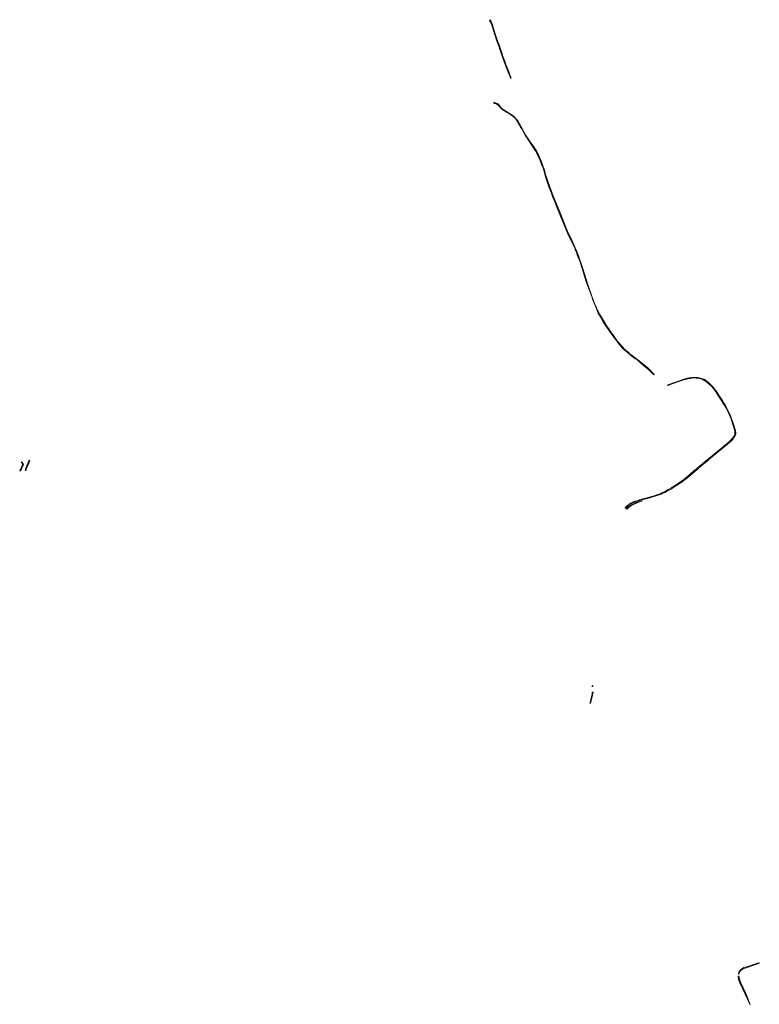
# Model space of a CAD drawing. Extents: x 98391 to 109703, y 464044 to 471306.
# Tile 4 of 31: x 102594 to 103521, y 465953 to 467186. Entities that reach past the tile are written whole.
import ezdxf

# ---------------------------------------------------------------- set-up
doc = ezdxf.new("R2010")
doc.units = 0
doc.layers.add('002 JA', color=3, linetype='Continuous', lineweight=20, true_color=0x00ff00)

msp = doc.modelspace()

# ---------------------------------------------------------------- hatches: boundary and pattern name
at = {"layer": '002 JA', "true_color": 0x00ff00}
for points in [[(103208.9, 467113.7), (103209.1, 467113), (103209.8, 467113.2), (103209.8, 467113.3), (103208.4, 467117.2), (103208.4, 467117.3), (103207, 467121.3), (103204.1, 467128.5), (103203.4, 467130.4), (103201.8, 467134.5), (103199.2, 467141.7), (103198.5, 467143.9), (103197.8, 467146.3), (103196, 467151.3), (103194.7, 467154.8), (103194.7, 467154.8), (103193.9, 467157.1), (103193.6, 467157.8), (103192.9, 467159.9), (103189.6, 467169.7), (103186.4, 467179.8), (103184.2, 467186.4), (103182.8, 467185.8), (103183.7, 467183.1), (103184.4, 467182.7), (103186.3, 467176.9), (103189.5, 467167.3), (103190.1, 467165.3), (103190.7, 467163.2), (103191.4, 467161.2), (103192.1, 467159.2), (103192.8, 467157.2), (103193.6, 467155.2), (103194.4, 467153.3), (103196.2, 467147.7), (103201.2, 467133.7), (103205.4, 467122.8), (103208.9, 467113.7)], [(103192.8, 467081.3), (103190.5, 467082.2), (103187.9, 467082.5), (103187.9, 467082.2), (103187.8, 467082.1), (103188.6, 467081.6), (103188.8, 467081.4), (103190.3, 467081.2), (103192.4, 467080.3), (103193.4, 467079.3), (103193.4, 467079.3), (103194.7, 467078.1), (103197, 467075.4), (103197.1, 467075.3), (103199.4, 467073.3), (103199.6, 467073.2), (103201.9, 467071.7), (103202, 467071.6), (103202.6, 467071.3), (103202.8, 467071.1), (103206.9, 467068.7), (103210.4, 467066.8), (103212.9, 467064.8), (103214.4, 467063.3), (103215.6, 467061.9), (103217.5, 467059.2), (103219, 467056.3), (103219.1, 467056.1), (103219.2, 467056), (103220.2, 467054.3), (103221.2, 467052.6), (103221.2, 467052.6), (103222.9, 467049.9), (103224.4, 467047.1), (103224.4, 467047.1), (103228, 467040.5), (103228.1, 467040.4), (103236.2, 467028.3), (103236.2, 467028.3), (103237.5, 467026.4), (103238.8, 467024.6), (103240, 467022.7), (103241.1, 467020.7), (103242.1, 467018.7), (103243.1, 467016.7), (103244.9, 467012.7), (103246.6, 467008.8), (103248.1, 467004.8), (103248.1, 467004.7), (103249.9, 467000.4), (103250.7, 466997.6), (103252, 466993.3), (103252.5, 466990.8), (103252.6, 466990.7), (103257.3, 466976.8), (103257.3, 466976.8), (103260, 466969.9), (103262.3, 466963.5), (103262.4, 466963.4), (103269.8, 466945.1), (103269.8, 466945.1), (103276.8, 466928.2), (103280.5, 466919.1), (103280.5, 466919.1), (103284.8, 466910), (103284.8, 466910), (103286.4, 466906.7), (103288.1, 466903.3), (103289.5, 466900.4), (103290.7, 466897), (103290.8, 466896.9), (103292.1, 466893.7), (103292.3, 466892.9), (103292.7, 466891.9), (103296.4, 466882.5), (103299.4, 466873.4), (103302.7, 466862.2), (103303.5, 466859.4), (103307.6, 466848.5), (103310.9, 466839.4), (103311.2, 466838.5), (103311.5, 466837.5), (103311.9, 466836.6), (103312, 466836.1), (103315.8, 466826.3), (103319.1, 466818.9), (103320.3, 466816.5), (103320.4, 466816.4), (103324.7, 466808.9), (103324.7, 466808.8), (103328.3, 466803.2), (103332.1, 466797.6), (103335.9, 466792), (103335.9, 466792), (103343.4, 466782), (103343.4, 466781.9), (103349.1, 466775.3), (103349.2, 466775.2), (103352.1, 466772.5), (103352.1, 466772.5), (103354.7, 466770.1), (103354.7, 466770.1), (103356.1, 466768.9), (103357.4, 466767.8), (103357.4, 466767.8), (103357.8, 466768.2), (103358.1, 466768.5), (103356.6, 466769.7), (103355.2, 466770.9), (103353.8, 466772.1), (103352.4, 466773.4), (103351, 466774.6), (103349.7, 466775.9), (103344, 466782.5), (103336.7, 466792.6), (103334.4, 466795.9), (103332.1, 466799.2), (103329.9, 466802.6), (103327.7, 466806), (103325.5, 466809.4), (103323.4, 466812.8), (103321.1, 466816.9), (103318.8, 466821.1), (103316.8, 466825.4), (103314.9, 466829.8), (103313.2, 466834.2), (103311.6, 466838.7), (103306, 466854.6), (103299.4, 466876.1), (103294.3, 466890.6), (103293, 466894), (103291.7, 466897.3), (103290.3, 466900.6), (103288.8, 466903.9), (103287.3, 466907.2), (103285.8, 466910.4), (103281.4, 466919.5), (103277.6, 466928.5), (103270.7, 466945.5), (103263.3, 466963.8), (103258.2, 466977.1), (103253.5, 466991), (103251.1, 466998.9), (103250.1, 467002), (103249, 467005.1), (103247.9, 467008.1), (103246.7, 467011.1), (103245.4, 467014.1), (103244.1, 467017.1), (103243.1, 467019.2), (103242, 467021.2), (103240.8, 467023.2), (103239.6, 467025.1), (103238.3, 467027), (103237, 467028.9), (103233.7, 467033.5), (103228.9, 467041), (103225, 467047.5), (103222.1, 467053.1), (103221.1, 467054.8), (103220, 467056.5), (103219, 467058.2), (103217.8, 467059.9), (103216.7, 467061.5), (103215.5, 467063.1), (103214.7, 467063.9), (103213.9, 467064.7), (103213, 467065.5), (103212.1, 467066.2), (103211.1, 467066.8), (103210.1, 467067.4), (103204.6, 467070.8), (103200, 467073.8), (103199.3, 467074.2), (103198.7, 467074.7), (103198.1, 467075.2), (103197.6, 467075.8), (103197.1, 467076.4), (103196.6, 467077), (103194.4, 467079.9), (103194.2, 467080.2), (103193.9, 467080.5), (103193.6, 467080.7), (103193.1, 467081), (103192.8, 467081.2), (103192.8, 467081.3)], [(103388.6, 466741.6), (103388.9, 466741.8), (103387.5, 466743.6), (103385.9, 466745.3), (103384.3, 466747), (103382.7, 466748.6), (103381, 466750.2), (103379.2, 466751.7), (103377, 466753.5), (103374.8, 466755.3), (103372.6, 466757.1), (103370.3, 466758.9), (103368.1, 466760.7), (103365.9, 466762.5), (103359.5, 466767.5), (103359.5, 466767.5), (103359.4, 466767.5), (103359.4, 466767.5), (103359.3, 466767.5), (103359.3, 466767.5), (103359.2, 466767.5), (103359.2, 466767.5), (103359.1, 466767.5), (103359.1, 466767.5), (103359, 466767.5), (103359, 466767.5), (103358.9, 466767.4), (103358.9, 466767.4), (103358.9, 466767.4), (103358.5, 466767), (103358.9, 466766.7), (103365.2, 466761.7), (103367.2, 466760.5), (103375.9, 466753.1), (103382.4, 466747.9), (103388.6, 466741.6)], [(103468.3, 466718.7), (103464.2, 466724.5), (103462.5, 466726.4), (103461.1, 466728), (103459.7, 466729.4), (103458.2, 466730.8), (103456.7, 466732.2), (103455.1, 466733.5), (103453.5, 466734.8), (103452.4, 466735.5), (103451.2, 466736.1), (103449.9, 466736.6), (103448.6, 466737), (103447.3, 466737.3), (103446, 466737.5), (103444.7, 466737.8), (103443.4, 466737.9), (103442.1, 466738.1), (103440.9, 466738.2), (103439.6, 466738.2), (103438.3, 466738.2), (103436.4, 466738), (103434.6, 466737.8), (103432.8, 466737.6), (103430.9, 466737.2), (103429.1, 466736.8), (103427.4, 466736.3), (103407.5, 466729.3), (103407, 466729), (103406.5, 466728.8), (103405.9, 466728.6), (103405.9, 466728.2), (103407.8, 466728.7), (103407.9, 466728.7), (103411.5, 466730), (103411.5, 466730), (103420.2, 466733.1), (103425.1, 466734.8), (103428.1, 466735.7), (103431.1, 466736.3), (103434.5, 466737), (103436.2, 466737.2), (103438.9, 466737.5), (103441.9, 466737.3), (103443.9, 466737.2), (103447.2, 466736.6), (103449, 466736), (103450.7, 466735.2), (103452.7, 466734.1), (103454.5, 466732.7), (103456, 466731.4), (103457.6, 466730.1), (103457.6, 466730.1), (103459.3, 466728.6), (103461.2, 466726.7), (103463, 466724.7), (103465.1, 466722), (103466.8, 466719.6), (103469.2, 466715.6), (103469.2, 466715.6), (103470.9, 466713), (103470.9, 466713), (103474.5, 466707.8), (103477.6, 466702.8), (103480.1, 466698.5), (103482.4, 466693.6), (103483.9, 466690.1), (103485, 466687.2), (103486, 466684.5), (103487.5, 466679.4), (103490, 466671.2), (103490.2, 466670.4), (103490.3, 466669.7), (103490.3, 466668.2), (103490.2, 466667.3), (103490.1, 466666.5), (103489.3, 466665), (103488.3, 466663.4), (103487.7, 466662.7), (103486.4, 466661.2), (103484.6, 466659.3), (103480.5, 466655.4), (103468.7, 466645.8), (103464.5, 466642.5), (103464.5, 466642.5), (103457.3, 466636.4), (103453.7, 466633.5), (103453.7, 466633.5), (103449.5, 466630), (103445.8, 466627), (103445.8, 466627), (103441.7, 466623.3), (103439, 466621), (103431.1, 466614.3), (103426.1, 466610.5), (103422.4, 466607.8), (103419.1, 466605.5), (103415.7, 466603.1), (103411.4, 466600.3), (103406.5, 466597.6), (103406.5, 466597.6), (103402, 466594.9), (103399.7, 466593.9), (103397.4, 466592.9), (103395, 466592), (103392.6, 466591.2), (103392.6, 466591.2), (103389, 466590), (103385.6, 466589.1), (103385.6, 466589.1), (103378.5, 466587.1), (103376.1, 466586.4), (103375, 466586.1), (103370.9, 466584.8), (103370.2, 466584.5), (103368.9, 466584.2), (103365.2, 466583), (103364.2, 466582.7), (103364.2, 466582.6), (103360.6, 466581.1), (103360.4, 466581), (103357.7, 466579.3), (103357.6, 466579.3), (103355.6, 466577.7), (103355.5, 466577.7), (103354.1, 466576.5), (103354, 466576.3), (103352.7, 466574.7), (103352.8, 466574.6), (103353.3, 466574.3), (103353.7, 466574.9), (103355, 466576.5), (103356.4, 466578), (103357.3, 466578.8), (103358.9, 466579.6), (103360.5, 466580.3), (103362.1, 466581), (103363.7, 466581.6), (103365.3, 466582.2), (103367, 466582.7), (103378.5, 466586.2), (103383.5, 466587.5), (103392.9, 466590.3), (103395.3, 466591.1), (103397.7, 466592), (103400.1, 466593), (103402.4, 466594.1), (103404.7, 466595.2), (103406.9, 466596.5), (103409.5, 466598), (103412, 466599.5), (103414.4, 466601), (103416.9, 466602.6), (103419.3, 466604.2), (103421.7, 466605.8), (103424.8, 466608), (103427.9, 466610.3), (103430.8, 466612.6), (103433.8, 466615), (103436.7, 466617.4), (103439.5, 466619.9), (103442.6, 466622.5), (103445.6, 466625.2), (103448.7, 466627.8), (103451.8, 466630.4), (103454.9, 466633), (103458, 466635.6), (103469.3, 466645), (103481.2, 466654.7), (103486.7, 466659.7), (103487.4, 466660.4), (103488, 466661.1), (103488.6, 466661.9), (103489.2, 466662.6), (103489.7, 466663.4), (103490.2, 466664.3), (103491.2, 466666.2), (103491.3, 466667.1), (103491.4, 466668), (103491.4, 466668.9), (103491.3, 466669.8), (103491.2, 466670.6), (103490.9, 466671.5), (103488.5, 466679.7), (103485.7, 466687.7), (103484.7, 466690.4), (103483.6, 466693), (103482.4, 466695.6), (103481.1, 466698.1), (103479.8, 466700.6), (103478.4, 466703.1), (103476.8, 466705.7), (103475.1, 466708.4), (103473.4, 466711), (103471.8, 466713.6), (103470, 466716.1), (103468.3, 466718.7)], [(102596, 466631.5), (102597.4, 466630.6), (102597.7, 466631.6), (102596.3, 466632.5), (102596, 466631.5)], [(102601.8, 466621.7), (102602.6, 466624.2), (102604, 466627.3), (102604, 466627.3), (102606.8, 466634.1), (102606.1, 466634.3), (102605.8, 466634.4), (102603.1, 466627.7), (102601.7, 466624.6), (102600.7, 466621.8), (102600.8, 466621.6), (102601.8, 466621.7)], [(102595.2, 466621.2), (102595.6, 466621.8), (102597.2, 466625.2), (102598.9, 466629.3), (102598.3, 466630.1), (102598, 466630.2), (102597.4, 466630.6), (102597.3, 466630.4), (102597.3, 466630.1), (102597.3, 466629.8), (102597.5, 466629.5), (102597.7, 466629.1), (102596.3, 466625.6), (102594.7, 466622.3), (102594, 466621.3), (102594, 466621.1), (102595.2, 466621.2)], [(103366.6, 466581.4), (103365, 466580.8), (103363.4, 466580), (103361.8, 466579.3), (103360.2, 466578.6), (103358.6, 466577.8), (103357.1, 466577), (103356.6, 466576.6), (103356.2, 466576.1), (103355.8, 466575.7), (103355.4, 466575.2), (103355.1, 466574.7), (103354.7, 466574.2), (103354.6, 466574.1), (103354.5, 466573.9), (103354.4, 466573.8), (103354.6, 466573.7), (103354.9, 466573.5), (103355.1, 466573.3), (103355.2, 466573.1), (103355.5, 466573.6), (103356.6, 466574.7), (103358, 466575.9), (103360.7, 466577.7), (103362, 466578.5), (103364.5, 466579.6), (103364.5, 466579.7), (103366.2, 466580.3), (103366.8, 466580.6), (103367.7, 466580.9), (103373.2, 466583), (103374.3, 466583.4), (103366.6, 466581.4)], [(103311.1, 466350.8), (103312.3, 466351.1), (103312.3, 466352.2), (103311.2, 466351.9), (103311.1, 466350.8)], [(103309.5, 466330.2), (103309.8, 466331.2), (103311.4, 466337.9), (103312.7, 466343.9), (103311.6, 466343.9), (103311.6, 466343.4), (103311.2, 466341.9), (103310.8, 466340), (103310.4, 466338.1), (103308.9, 466331.5), (103308.5, 466330), (103309, 466330.2), (103309.4, 466330.2), (103309.5, 466330.2)], [(103494.8, 465990.9), (103495.1, 465990.1), (103495.5, 465991.8), (103496.5, 465993.8), (103497.5, 465995.1), (103499.7, 465996.8), (103501, 465997.3), (103501.9, 465997.8), (103516.5, 466002.7), (103516.5, 466002.7), (103520.9, 466004.2), (103520.6, 466004.3), (103520.2, 466004.4), (103520, 466004.7), (103519.9, 466004.9), (103516.2, 466003.6), (103507.7, 466000.8), (103501.5, 465998.8), (103497.5, 465996.4), (103495.1, 465993), (103494.8, 465990.9)], [(103503.8, 465966.3), (103497.5, 465979.9), (103495.9, 465984.3), (103495.6, 465986.4), (103495.1, 465987.8), (103495, 465988.3), (103494.8, 465988.2), (103494.5, 465988.1), (103494.4, 465988.1), (103494.3, 465987.8), (103494.9, 465984.1), (103496.6, 465979.6), (103503, 465965.7), (103508.8, 465953.1), (103508.9, 465952.8), (103509.6, 465952.8), (103503.8, 465966.3)]]:
    msp.add_hatch(color=3, dxfattribs=at).paths.add_polyline_path(points)

# ---------------------------------------------------------------- linework, layer by layer
at = {"layer": '002 JA', "color": 54, "true_color": 0x00c000}
for points in [[(103208.9, 467113.7), (103209.1, 467113), (103209.8, 467113.2), (103209.8, 467113.3), (103208.4, 467117.2), (103208.4, 467117.3), (103207, 467121.3), (103204.1, 467128.5), (103203.4, 467130.4), (103201.8, 467134.5), (103199.2, 467141.7), (103198.5, 467143.9), (103197.8, 467146.3), (103196, 467151.3), (103194.7, 467154.8), (103194.7, 467154.8), (103193.9, 467157.1), (103193.6, 467157.8), (103192.9, 467159.9), (103189.6, 467169.7), (103186.4, 467179.8), (103184.2, 467186.4), (103182.8, 467185.8), (103183.7, 467183.1), (103184.4, 467182.7), (103186.3, 467176.9), (103189.5, 467167.3), (103190.1, 467165.3), (103190.7, 467163.2), (103191.4, 467161.2), (103192.1, 467159.2), (103192.8, 467157.2), (103193.6, 467155.2), (103194.4, 467153.3), (103196.2, 467147.7), (103201.2, 467133.7), (103205.4, 467122.8), (103208.9, 467113.7)], [(103192.8, 467081.3), (103190.5, 467082.2), (103187.9, 467082.5), (103187.9, 467082.2), (103187.8, 467082.1), (103188.6, 467081.6), (103188.8, 467081.4), (103190.3, 467081.2), (103192.4, 467080.3), (103193.4, 467079.3), (103193.4, 467079.3), (103194.7, 467078.1), (103197, 467075.4), (103197.1, 467075.3), (103199.4, 467073.3), (103199.6, 467073.2), (103201.9, 467071.7), (103202, 467071.6), (103202.6, 467071.3), (103202.8, 467071.1), (103206.9, 467068.7), (103210.4, 467066.8), (103212.9, 467064.8), (103214.4, 467063.3), (103215.6, 467061.9), (103217.5, 467059.2), (103219, 467056.3), (103219.1, 467056.1), (103219.2, 467056), (103220.2, 467054.3), (103221.2, 467052.6), (103221.2, 467052.6), (103222.9, 467049.9), (103224.4, 467047.1), (103224.4, 467047.1), (103228, 467040.5), (103228.1, 467040.4), (103236.2, 467028.3), (103236.2, 467028.3), (103237.5, 467026.4), (103238.8, 467024.6), (103240, 467022.7), (103241.1, 467020.7), (103242.1, 467018.7), (103243.1, 467016.7), (103244.9, 467012.7), (103246.6, 467008.8), (103248.1, 467004.8), (103248.1, 467004.7), (103249.9, 467000.4), (103250.7, 466997.6), (103252, 466993.3), (103252.5, 466990.8), (103252.6, 466990.7), (103257.3, 466976.8), (103257.3, 466976.8), (103260, 466969.9), (103262.3, 466963.5), (103262.4, 466963.4), (103269.8, 466945.1), (103269.8, 466945.1), (103276.8, 466928.2), (103280.5, 466919.1), (103280.5, 466919.1), (103284.8, 466910), (103284.8, 466910), (103286.4, 466906.7), (103288.1, 466903.3), (103289.5, 466900.4), (103290.7, 466897), (103290.8, 466896.9), (103292.1, 466893.7), (103292.3, 466892.9), (103292.7, 466891.9), (103296.4, 466882.5), (103299.4, 466873.4), (103302.7, 466862.2), (103303.5, 466859.4), (103307.6, 466848.5), (103310.9, 466839.4), (103311.2, 466838.5), (103311.5, 466837.5), (103311.9, 466836.6), (103312, 466836.1), (103315.8, 466826.3), (103319.1, 466818.9), (103320.3, 466816.5), (103320.4, 466816.4), (103324.7, 466808.9), (103324.7, 466808.8), (103328.3, 466803.2), (103332.1, 466797.6), (103335.9, 466792), (103335.9, 466792), (103343.4, 466782), (103343.4, 466781.9), (103349.1, 466775.3), (103349.2, 466775.2), (103352.1, 466772.5), (103352.1, 466772.5), (103354.7, 466770.1), (103354.7, 466770.1), (103356.1, 466768.9), (103357.4, 466767.8), (103357.4, 466767.8), (103357.8, 466768.2), (103358.1, 466768.5), (103356.6, 466769.7), (103355.2, 466770.9), (103353.8, 466772.1), (103352.4, 466773.4), (103351, 466774.6), (103349.7, 466775.9), (103344, 466782.5), (103336.7, 466792.6), (103334.4, 466795.9), (103332.1, 466799.2), (103329.9, 466802.6), (103327.7, 466806), (103325.5, 466809.4), (103323.4, 466812.8), (103321.1, 466816.9), (103318.8, 466821.1), (103316.8, 466825.4), (103314.9, 466829.8), (103313.2, 466834.2), (103311.6, 466838.7), (103306, 466854.6), (103299.4, 466876.1), (103294.3, 466890.6), (103293, 466894), (103291.7, 466897.3), (103290.3, 466900.6), (103288.8, 466903.9), (103287.3, 466907.2), (103285.8, 466910.4), (103281.4, 466919.5), (103277.6, 466928.5), (103270.7, 466945.5), (103263.3, 466963.8), (103258.2, 466977.1), (103253.5, 466991), (103251.1, 466998.9), (103250.1, 467002), (103249, 467005.1), (103247.9, 467008.1), (103246.7, 467011.1), (103245.4, 467014.1), (103244.1, 467017.1), (103243.1, 467019.2), (103242, 467021.2), (103240.8, 467023.2), (103239.6, 467025.1), (103238.3, 467027), (103237, 467028.9), (103233.7, 467033.5), (103228.9, 467041), (103225, 467047.5), (103222.1, 467053.1), (103221.1, 467054.8), (103220, 467056.5), (103219, 467058.2), (103217.8, 467059.9), (103216.7, 467061.5), (103215.5, 467063.1), (103214.7, 467063.9), (103213.9, 467064.7), (103213, 467065.5), (103212.1, 467066.2), (103211.1, 467066.8), (103210.1, 467067.4), (103204.6, 467070.8), (103200, 467073.8), (103199.3, 467074.2), (103198.7, 467074.7), (103198.1, 467075.2), (103197.6, 467075.8), (103197.1, 467076.4), (103196.6, 467077), (103194.4, 467079.9), (103194.2, 467080.2), (103193.9, 467080.5), (103193.6, 467080.7), (103193.1, 467081), (103192.8, 467081.2), (103192.8, 467081.3)], [(103388.6, 466741.6), (103388.9, 466741.8), (103387.5, 466743.6), (103385.9, 466745.3), (103384.3, 466747), (103382.7, 466748.6), (103381, 466750.2), (103379.2, 466751.7), (103377, 466753.5), (103374.8, 466755.3), (103372.6, 466757.1), (103370.3, 466758.9), (103368.1, 466760.7), (103365.9, 466762.5), (103359.5, 466767.5), (103359.5, 466767.5), (103359.4, 466767.5), (103359.4, 466767.5), (103359.3, 466767.5), (103359.3, 466767.5), (103359.2, 466767.5), (103359.2, 466767.5), (103359.1, 466767.5), (103359.1, 466767.5), (103359, 466767.5), (103359, 466767.5), (103358.9, 466767.4), (103358.9, 466767.4), (103358.9, 466767.4), (103358.5, 466767), (103358.9, 466766.7), (103365.2, 466761.7), (103367.2, 466760.5), (103375.9, 466753.1), (103382.4, 466747.9), (103388.6, 466741.6)], [(103468.3, 466718.7), (103464.2, 466724.5), (103462.5, 466726.4), (103461.1, 466728), (103459.7, 466729.4), (103458.2, 466730.8), (103456.7, 466732.2), (103455.1, 466733.5), (103453.5, 466734.8), (103452.4, 466735.5), (103451.2, 466736.1), (103449.9, 466736.6), (103448.6, 466737), (103447.3, 466737.3), (103446, 466737.5), (103444.7, 466737.8), (103443.4, 466737.9), (103442.1, 466738.1), (103440.9, 466738.2), (103439.6, 466738.2), (103438.3, 466738.2), (103436.4, 466738), (103434.6, 466737.8), (103432.8, 466737.6), (103430.9, 466737.2), (103429.1, 466736.8), (103427.4, 466736.3), (103407.5, 466729.3), (103407, 466729), (103406.5, 466728.8), (103405.9, 466728.6), (103405.9, 466728.2), (103407.8, 466728.7), (103407.9, 466728.7), (103411.5, 466730), (103411.5, 466730), (103420.2, 466733.1), (103425.1, 466734.8), (103428.1, 466735.7), (103431.1, 466736.3), (103434.5, 466737), (103436.2, 466737.2), (103438.9, 466737.5), (103441.9, 466737.3), (103443.9, 466737.2), (103447.2, 466736.6), (103449, 466736), (103450.7, 466735.2), (103452.7, 466734.1), (103454.5, 466732.7), (103456, 466731.4), (103457.6, 466730.1), (103457.6, 466730.1), (103459.3, 466728.6), (103461.2, 466726.7), (103463, 466724.7), (103465.1, 466722), (103466.8, 466719.6), (103469.2, 466715.6), (103469.2, 466715.6), (103470.9, 466713), (103470.9, 466713), (103474.5, 466707.8), (103477.6, 466702.8), (103480.1, 466698.5), (103482.4, 466693.6), (103483.9, 466690.1), (103485, 466687.2), (103486, 466684.5), (103487.5, 466679.4), (103490, 466671.2), (103490.2, 466670.4), (103490.3, 466669.7), (103490.3, 466668.2), (103490.2, 466667.3), (103490.1, 466666.5), (103489.3, 466665), (103488.3, 466663.4), (103487.7, 466662.7), (103486.4, 466661.2), (103484.6, 466659.3), (103480.5, 466655.4), (103468.7, 466645.8), (103464.5, 466642.5), (103464.5, 466642.5), (103457.3, 466636.4), (103453.7, 466633.5), (103453.7, 466633.5), (103449.5, 466630), (103445.8, 466627), (103445.8, 466627), (103441.7, 466623.3), (103439, 466621), (103431.1, 466614.3), (103426.1, 466610.5), (103422.4, 466607.8), (103419.1, 466605.5), (103415.7, 466603.1), (103411.4, 466600.3), (103406.5, 466597.6), (103406.5, 466597.6), (103402, 466594.9), (103399.7, 466593.9), (103397.4, 466592.9), (103395, 466592), (103392.6, 466591.2), (103392.6, 466591.2), (103389, 466590), (103385.6, 466589.1), (103385.6, 466589.1), (103378.5, 466587.1), (103376.1, 466586.4), (103375, 466586.1), (103370.9, 466584.8), (103370.2, 466584.5), (103368.9, 466584.2), (103365.2, 466583), (103364.2, 466582.7), (103364.2, 466582.6), (103360.6, 466581.1), (103360.4, 466581), (103357.7, 466579.3), (103357.6, 466579.3), (103355.6, 466577.7), (103355.5, 466577.7), (103354.1, 466576.5), (103354, 466576.3), (103352.7, 466574.7), (103352.8, 466574.6), (103353.3, 466574.3), (103353.7, 466574.9), (103355, 466576.5), (103356.4, 466578), (103357.3, 466578.8), (103358.9, 466579.6), (103360.5, 466580.3), (103362.1, 466581), (103363.7, 466581.6), (103365.3, 466582.2), (103367, 466582.7), (103378.5, 466586.2), (103383.5, 466587.5), (103392.9, 466590.3), (103395.3, 466591.1), (103397.7, 466592), (103400.1, 466593), (103402.4, 466594.1), (103404.7, 466595.2), (103406.9, 466596.5), (103409.5, 466598), (103412, 466599.5), (103414.4, 466601), (103416.9, 466602.6), (103419.3, 466604.2), (103421.7, 466605.8), (103424.8, 466608), (103427.9, 466610.3), (103430.8, 466612.6), (103433.8, 466615), (103436.7, 466617.4), (103439.5, 466619.9), (103442.6, 466622.5), (103445.6, 466625.2), (103448.7, 466627.8), (103451.8, 466630.4), (103454.9, 466633), (103458, 466635.6), (103469.3, 466645), (103481.2, 466654.7), (103486.7, 466659.7), (103487.4, 466660.4), (103488, 466661.1), (103488.6, 466661.9), (103489.2, 466662.6), (103489.7, 466663.4), (103490.2, 466664.3), (103491.2, 466666.2), (103491.3, 466667.1), (103491.4, 466668), (103491.4, 466668.9), (103491.3, 466669.8), (103491.2, 466670.6), (103490.9, 466671.5), (103488.5, 466679.7), (103485.7, 466687.7), (103484.7, 466690.4), (103483.6, 466693), (103482.4, 466695.6), (103481.1, 466698.1), (103479.8, 466700.6), (103478.4, 466703.1), (103476.8, 466705.7), (103475.1, 466708.4), (103473.4, 466711), (103471.8, 466713.6), (103470, 466716.1), (103468.3, 466718.7)], [(102596, 466631.5), (102597.4, 466630.6), (102597.7, 466631.6), (102596.3, 466632.5), (102596, 466631.5)], [(102601.8, 466621.7), (102602.6, 466624.2), (102604, 466627.3), (102604, 466627.3), (102606.8, 466634.1), (102606.1, 466634.3), (102605.8, 466634.4), (102603.1, 466627.7), (102601.7, 466624.6), (102600.7, 466621.8), (102600.8, 466621.6), (102601.8, 466621.7)], [(102595.2, 466621.2), (102595.6, 466621.8), (102597.2, 466625.2), (102598.9, 466629.3), (102598.3, 466630.1), (102598, 466630.2), (102597.4, 466630.6), (102597.3, 466630.4), (102597.3, 466630.1), (102597.3, 466629.8), (102597.5, 466629.5), (102597.7, 466629.1), (102596.3, 466625.6), (102594.7, 466622.3), (102594, 466621.3), (102594, 466621.1), (102595.2, 466621.2)], [(103366.6, 466581.4), (103365, 466580.8), (103363.4, 466580), (103361.8, 466579.3), (103360.2, 466578.6), (103358.6, 466577.8), (103357.1, 466577), (103356.6, 466576.6), (103356.2, 466576.1), (103355.8, 466575.7), (103355.4, 466575.2), (103355.1, 466574.7), (103354.7, 466574.2), (103354.6, 466574.1), (103354.5, 466573.9), (103354.4, 466573.8), (103354.6, 466573.7), (103354.9, 466573.5), (103355.1, 466573.3), (103355.2, 466573.1), (103355.5, 466573.6), (103356.6, 466574.7), (103358, 466575.9), (103360.7, 466577.7), (103362, 466578.5), (103364.5, 466579.6), (103364.5, 466579.7), (103366.2, 466580.3), (103366.8, 466580.6), (103367.7, 466580.9), (103373.2, 466583), (103374.3, 466583.4), (103366.6, 466581.4)], [(103311.1, 466350.8), (103312.3, 466351.1), (103312.3, 466352.2), (103311.2, 466351.9), (103311.1, 466350.8)], [(103309.5, 466330.2), (103309.8, 466331.2), (103311.4, 466337.9), (103312.7, 466343.9), (103311.6, 466343.9), (103311.6, 466343.4), (103311.2, 466341.9), (103310.8, 466340), (103310.4, 466338.1), (103308.9, 466331.5), (103308.5, 466330), (103309, 466330.2), (103309.4, 466330.2), (103309.5, 466330.2)], [(103494.8, 465990.9), (103495.1, 465990.1), (103495.5, 465991.8), (103496.5, 465993.8), (103497.5, 465995.1), (103499.7, 465996.8), (103501, 465997.3), (103501.9, 465997.8), (103516.5, 466002.7), (103516.5, 466002.7), (103520.9, 466004.2), (103520.6, 466004.3), (103520.2, 466004.4), (103520, 466004.7), (103519.9, 466004.9), (103516.2, 466003.6), (103507.7, 466000.8), (103501.5, 465998.8), (103497.5, 465996.4), (103495.1, 465993), (103494.8, 465990.9)], [(103503.8, 465966.3), (103497.5, 465979.9), (103495.9, 465984.3), (103495.6, 465986.4), (103495.1, 465987.8), (103495, 465988.3), (103494.8, 465988.2), (103494.5, 465988.1), (103494.4, 465988.1), (103494.3, 465987.8), (103494.9, 465984.1), (103496.6, 465979.6), (103503, 465965.7), (103508.8, 465953.1), (103508.9, 465952.8), (103509.6, 465952.8), (103503.8, 465966.3)]]:
    msp.add_lwpolyline(points, close=True, dxfattribs=at)

doc.saveas('drawing.dxf')
